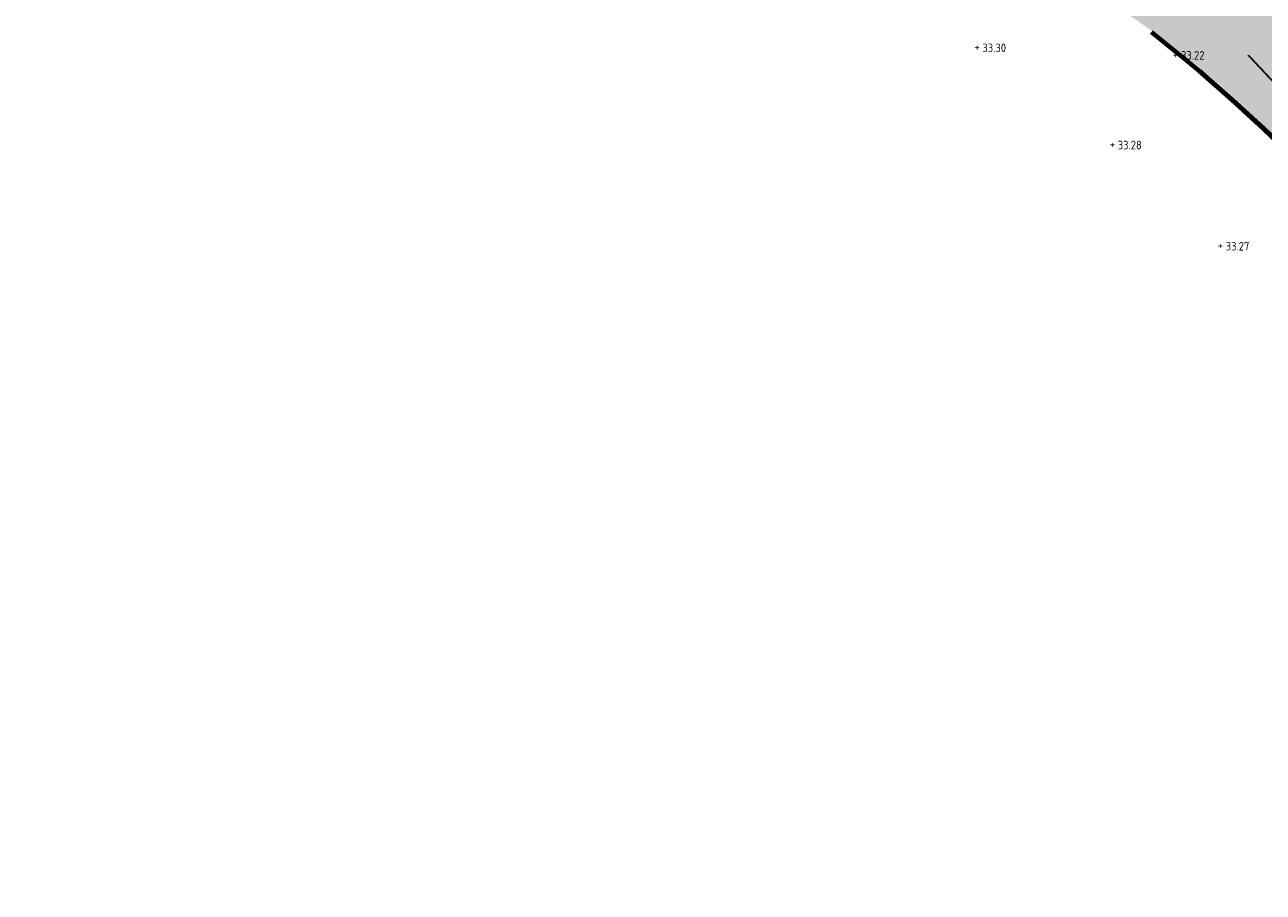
# Model space of a CAD drawing. Header units: metres. Extents: x 111845 to 310872, y 1106090 to 6520273.
# Tile 1 of 62: x 310766 to 310795, y 6520218 to 6520239. Entities that reach past the tile are written whole.
import ezdxf
from ezdxf.enums import TextEntityAlignment as Align

# ---------------------------------------------------------------- set-up
doc = ezdxf.new("R2010")
doc.units = ezdxf.units.M
for name, pattern in [('DASHED', [0.75, 0.5, -0.25]), ('DASHED_2', [3, 2, -1]), ('LTEMA1201', [7, 5, -2])]:
    doc.linetypes.add(name, pattern=pattern)
for name, color, linetype, lineweight in [('_LA DIV-Plangrense', 20, 'DASHED', 9), ('_LA TEK-Punkthøgde ny', 8, 'Continuous', 9), ('LARK_LOD_vannrenne smågatestein', 154, 'Continuous', 9)]:
    doc.layers.add(name, color=color, linetype=linetype, lineweight=lineweight)
doc.layers.add('LARK_GRØNT_gress', color=7, linetype='Continuous', lineweight=0, true_color=0xe0f2d9)
doc.layers.add('LARK_GRØNT_hekk', color=7, linetype='Continuous', lineweight=0, true_color=0x7fac77)
doc.styles.add('FISO', font='Fiso')
doc.styles.add('ISO', font='ISO')
doc.styles.get("Standard").update_dxf_attribs({"font": 'ISOCPEUR.TTF'})

# ---------------------------------------------------------------- blocks, each defined once
blk = doc.blocks.new('_MPLUSZH')
at = {"style": 'FISO'}
blk.add_attdef('PLUSHÖJD', (2.074, -1), '', height=2, dxfattribs=at)
blk.add_attdef('+', text='', height=1, dxfattribs=at).set_placement((0, 0), align=Align.MIDDLE)

msp = doc.modelspace()

# ---------------------------------------------------------------- hatches: boundary and pattern name
at = {"layer": 'LARK_GRØNT_gress'}
h = msp.add_hatch(color=256, dxfattribs=at)
h.dxf.hatch_style = 1
edge = h.paths.add_edge_path()
edge.add_arc((310798.061, 6520240.531), 1.87, 51.105, 90)
edge.add_line((310798.061, 6520242.401), (310788.204, 6520242.401))
edge.add_line((310788.204, 6520242.401), (310788.204, 6520242.331))
edge.add_line((310788.204, 6520242.331), (310783.982, 6520242.331))
edge.add_line((310783.982, 6520242.331), (310783.982, 6520242.248))
edge.add_arc((310779.129, 6520220.537), 22.247, 41.2685, 77.4007, ccw=False)
edge.add_line((310795.851, 6520235.211), (310798.041, 6520232.571))
edge.add_line((310798.041, 6520232.571), (310807.201, 6520220.591))
edge.add_line((310807.201, 6520220.591), (310817.47, 6520228.094))
edge.add_arc((310814.045, 6520219.737), 9.032, 67.7135, 82.5112)
edge.add_arc((310812.313, 6520207.215), 21.673, 82.2864, 91.2213)
edge.add_arc((310812.097, 6520260.846), 31.964, 262.3546, 269.5593, ccw=False)
edge.add_arc((310808.967, 6520237.339), 8.25, 157.7865, 262.1844, ccw=False)
edge.add_arc((310802.516, 6520243.336), 3.113, 233.4277, 247.5961, ccw=False)
edge.add_line((310800.661, 6520240.836), (310799.235, 6520241.986))

# ---------------------------------------------------------------- linework, layer by layer
at = {"layer": '_LA DIV-Plangrense', "color": 0, "linetype": 'LTEMA1201', "lineweight": 80, "elevation": 35.5}
msp.add_lwpolyline([(310832.235, 6520235.533), (310808.88, 6520218.395), (310798.04, 6520232.57), (310795.85, 6520235.21, 0.056378), (310789.58, 6520240.37, 0.013049), (310787.85, 6520241.139, 0.037047), (310781.86, 6520242.69, 0.05831), (310777.561, 6520242.767, -0.161094), (310774.318, 6520243.567, 0.467692), (310768.28, 6520254.857, -0.209227), (310766.012, 6520257.095, -0.124404), (310765.89, 6520260.46, -0.176582), (310768.668, 6520264.35), (310771.864, 6520265.213), (310775.792, 6520266.052), (310778.512, 6520266.455), (310781.633, 6520266.931), (310789.835, 6520267.967), (310791.32, 6520268.02, -0.0747), (310802.522, 6520265.05), (310809.244, 6520261.517, 0.152732), (310819.719, 6520259.834), (310825.528, 6520260.593), (310827.81, 6520260.68, -0.031825)], format="xyb", dxfattribs=at)
at = {"layer": 'LARK_GRØNT_hekk', "const_width": 0.6}
msp.add_lwpolyline([(310791.877, 6520239.206), (310794.255, 6520237.373), (310796.776, 6520234.682), (310807.185, 6520221.307)], dxfattribs=at)
at = {"layer": 'LARK_LOD_vannrenne smågatestein', "linetype": 'DASHED_2', "const_width": 0.04}
msp.add_lwpolyline([(310794.398, 6520238.017, -0.035119), (310800.174, 6520231.254)], format="xyb", dxfattribs=at)

# ---------------------------------------------------------------- block references
at = {"layer": '_LA TEK-Punkthøgde ny'}
ref = msp.add_blockref('_MPLUSZH', (310788.048, 6520238.208, 33.299), dxfattribs=dict(at, xscale=0.5, yscale=0.5, zscale=0.5))
ref.add_attrib('PLUSHÖJD', '33.30', (310788.173, 6520238.083, 33.299), dxfattribs={"height": 0.2, "style": 'ISO'})
ref.add_attrib('+', '+', dxfattribs={"height": 0.2}).set_placement((310788.048, 6520238.208, 33.299), align=Align.MIDDLE)
ref = msp.add_blockref('_MPLUSZH', (310792.702, 6520238.032, 33.224), dxfattribs=dict(at, xscale=0.5, yscale=0.5, zscale=0.5))
ref.add_attrib('PLUSHÖJD', '33.22', (310792.827, 6520237.907, 33.224), dxfattribs={"height": 0.2, "style": 'ISO'})
ref.add_attrib('+', '+', dxfattribs={"height": 0.2}).set_placement((310792.702, 6520238.032, 33.224), align=Align.MIDDLE)
ref = msp.add_blockref('_MPLUSZH', (310791.218, 6520235.93, 33.28), dxfattribs=dict(at, xscale=0.5, yscale=0.5, zscale=0.5))
ref.add_attrib('PLUSHÖJD', '33.28', (310791.343, 6520235.805, 33.28), dxfattribs={"height": 0.2, "style": 'ISO'})
ref.add_attrib('+', '+', dxfattribs={"height": 0.2}).set_placement((310791.218, 6520235.93, 33.28), align=Align.MIDDLE)
ref = msp.add_blockref('_MPLUSZH', (310793.748, 6520233.559, 33.275), dxfattribs=dict(at, xscale=0.5, yscale=0.5, zscale=0.5))
ref.add_attrib('PLUSHÖJD', '33.27', (310793.873, 6520233.434, 33.275), dxfattribs={"height": 0.2, "style": 'ISO'})
ref.add_attrib('+', '+', dxfattribs={"height": 0.2}).set_placement((310793.748, 6520233.559, 33.275), align=Align.MIDDLE)

doc.saveas('drawing.dxf')
